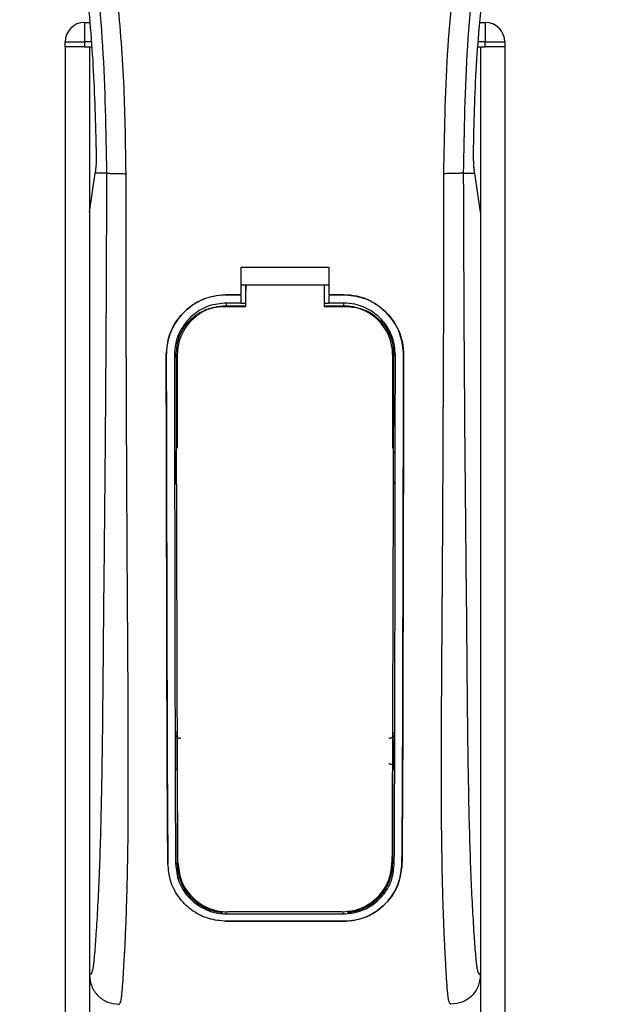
# Model space of a CAD drawing. Header units: millimetres. Extents: x 0 to 420, y 0 to 297.
# Tile 36 of 55: x 136.63 to 140.12, y 229.42 to 235.24. Entities that reach past the tile are written whole.
import ezdxf

# ---------------------------------------------------------------- set-up
doc = ezdxf.new("R2010")
doc.units = ezdxf.units.MM

msp = doc.modelspace()

# ---------------------------------------------------------------- linework, layer by layer
at = {"color": 7, "linetype": 'Continuous', "lineweight": 25}
for p, q in [((137.01053, 235.22191), (137.04122, 235.22191)), ((137.01053, 235.22191), (137.01053, 235.10636)), ((139.34863, 235.22191), (139.37931, 235.22191)), ((139.37931, 235.22191), (139.37931, 235.10636)), ((136.89498, 235.10636), (137.01053, 235.10636)), ((136.89498, 235.07747), (136.89498, 235.10636)), ((136.89498, 235.07747), (136.89498, 199.54577)), ((137.01053, 235.07747), (136.89498, 235.07747)), ((137.01053, 235.10636), (137.01053, 235.07747)), ((137.05111, 235.10636), (137.01053, 235.10636)), ((137.01053, 235.07747), (137.05359, 235.07747)), ((137.03942, 235.07747), (137.03942, 199.54577)), ((137.03942, 235.07747), (137.05359, 235.07747)), ((139.33626, 235.07747), (139.35042, 235.07747)), ((139.33626, 235.07747), (139.37931, 235.07747)), ((139.37931, 235.10636), (139.33873, 235.10636)), ((139.35042, 235.07747), (139.35042, 199.54577)), ((139.37931, 235.07747), (139.37931, 235.10636)), ((139.37931, 235.10636), (139.49486, 235.10636)), ((139.49486, 235.07747), (139.37931, 235.07747)), ((139.49486, 235.10636), (139.49486, 235.07747)), ((139.49486, 235.07747), (139.49486, 199.54577)), ((137.03942, 234.10107), (137.07304, 234.33217)), ((137.07304, 234.33217), (137.07344, 234.33497)), ((137.1404, 234.33217), (137.07304, 234.33217)), ((139.24944, 234.33217), (139.31681, 234.33217)), ((139.31681, 234.33217), (139.3164, 234.33497)), ((139.35042, 234.10107), (139.31681, 234.33217)), ((137.03942, 234.10107), (137.03942, 229.59461)), ((139.35042, 234.10107), (139.35042, 229.59461)), ((137.93493, 233.7755), (138.45491, 233.7755)), ((137.93493, 233.7755), (137.93493, 233.61318)), ((138.45491, 233.7755), (138.45491, 233.61318)), ((137.93493, 233.67095), (137.96384, 233.67095)), ((137.96384, 233.67142), (138.42604, 233.67141)), ((137.96384, 233.67142), (137.96384, 233.64111)), ((138.42604, 233.67095), (138.45491, 233.67095)), ((137.84827, 233.61318), (137.93493, 233.61318)), ((137.84827, 233.61292), (137.84827, 233.61318)), ((137.93493, 233.61292), (137.84827, 233.61292)), ((137.93493, 233.60851), (137.93493, 233.56433)), ((138.45491, 233.61318), (138.54157, 233.61318)), ((138.54157, 233.61292), (138.45491, 233.61292)), ((138.45491, 233.60851), (138.45491, 233.56433)), ((138.54157, 233.61292), (138.54157, 233.61318)), ((137.93493, 233.56433), (137.84827, 233.56433)), ((137.84827, 233.56433), (137.84827, 233.54744)), ((137.84827, 233.54744), (137.96384, 233.54744)), ((137.96384, 233.56185), (137.93493, 233.56185)), ((138.45491, 233.56185), (138.42604, 233.56185)), ((138.42604, 233.54744), (138.54157, 233.54744)), ((138.54157, 233.56433), (138.45491, 233.56433)), ((138.54157, 233.56433), (138.54157, 233.54744)), ((137.49337, 233.2575), (137.49312, 233.2575)), ((137.5418, 233.25755), (137.55839, 233.25755)), ((137.55839, 233.25755), (137.55839, 232.70767)), ((138.83146, 233.25755), (138.83146, 232.70767)), ((138.84805, 233.25755), (138.83146, 233.25755)), ((138.89647, 233.2575), (138.89672, 233.2575)), ((137.55839, 230.80313), (137.55839, 230.25325)), ((138.83146, 230.80313), (138.83146, 230.25325)), ((137.50306, 230.25296), (137.5028, 230.25296)), ((137.54828, 230.25325), (137.55839, 230.25325)), ((138.84156, 230.25325), (138.83146, 230.25325)), ((138.88678, 230.25296), (138.88705, 230.25296)), ((137.84827, 229.95567), (137.84827, 229.95973)), ((137.84827, 229.95567), (138.54157, 229.95567)), ((138.54157, 229.95567), (138.54157, 229.95973)), ((137.84827, 229.91186), (138.54157, 229.91186)), ((137.84827, 229.91186), (137.84827, 229.91156)), ((138.54157, 229.91156), (137.84827, 229.91156)), ((138.54157, 229.91186), (138.54157, 229.91156))]:
    msp.add_line(p, q, dxfattribs=at)
at = {"color": 7, "linetype": 'Continuous', "lineweight": 25, "flags": 128}
for points in [[(137.84827, 233.54744), (137.79172, 233.54187), (137.7398, 233.52638)], [(137.83097, 233.54432), (137.8483, 233.54432), (137.96384, 233.54431)], [(138.42604, 233.5443), (138.54155, 233.5443), (138.55888, 233.54431)]]:
    msp.add_lwpolyline(points, dxfattribs=at)
at = {"color": 7, "linetype": 'Continuous', "lineweight": 25}
for centre, radius, start, end in [((137.01053, 235.10636), 0.11555, 90, 180), ((139.37931, 235.10636), 0.11555, 0, 90), ((138.54157, 233.25755), 0.28988, 0, 90), ((137.84827, 233.25755), 0.28988, 113.878461, 180), ((137.84827, 230.25325), 0.28988, 180, 265.510795), ((138.54157, 230.25325), 0.28988, 274.489205, 0)]:
    msp.add_arc(centre, radius, start, end, dxfattribs=at)
for points, knots in [([(137.25551, 234.32834), (137.25329, 234.49784), (137.24874, 234.84427), (137.2082, 235.37085), (137.14445, 235.90217), (137.06555, 236.36366), (136.98453, 236.75663), (136.9126, 237.07034), (136.83396, 237.38201), (136.74719, 237.70413), (136.67253, 237.9692), (136.61746, 238.16113), (136.58964, 238.25885), (136.56349, 238.35099), (136.54082, 238.43128), (136.51853, 238.51167), (136.4987, 238.58683), (136.47825, 238.66686), (136.45945, 238.7438), (136.44225, 238.81762), (136.42666, 238.88831), (136.40077, 239.01355), (136.37043, 239.18845), (136.34455, 239.41939), (136.3375, 239.64483), (136.35154, 239.86934), (136.39059, 240.08879), (136.45368, 240.30127), (136.53917, 240.50011), (136.61418, 240.63474), (136.66628, 240.71898), (136.685, 240.74777), (136.69406, 240.7617)], [0, 0, 0, 0, 0.0757702, 0.1548571, 0.2359051, 0.3148505, 0.3639911, 0.4151955, 0.4586591, 0.5076202, 0.5642678, 0.5817192, 0.5968623, 0.6096795, 0.624536, 0.6341631, 0.6469813, 0.6592987, 0.6711121, 0.6824202, 0.6932232, 0.7035232, 0.739704, 0.7727671, 0.8079075, 0.8413785, 0.8748477, 0.9102013, 0.9450667, 0.9801292, 0.9903909, 1, 1, 1, 1]), ([(139.13433, 234.32834), (139.1385, 234.56332), (139.14685, 235.03322), (139.21954, 235.73472), (139.31985, 236.35163), (139.433, 236.88601), (139.51495, 237.223), (139.57238, 237.44343), (139.59929, 237.54456), (139.62578, 237.64205), (139.65213, 237.73742), (139.67976, 237.83619), (139.70977, 237.94239), (139.74628, 238.07009), (139.7851, 238.20562), (139.82523, 238.34709), (139.86406, 238.48398), (139.90401, 238.63523), (139.943, 238.79487), (139.98924, 239.00847), (140.03198, 239.26551), (140.05477, 239.57124), (140.04427, 239.80708), (140.01929, 239.97643), (139.99701, 240.08459), (139.9683, 240.1932), (139.93436, 240.29656), (139.89429, 240.3984), (139.84992, 240.49559), (139.80169, 240.58888), (139.74953, 240.67823), (139.7141, 240.73251), (139.69504, 240.7617)], [0, 0, 0, 0, 0.1050162, 0.2100001, 0.3148093, 0.3841756, 0.4540228, 0.4697491, 0.4859574, 0.5007826, 0.5148922, 0.5301685, 0.5466097, 0.5642069, 0.5895177, 0.6096146, 0.6299353, 0.6531323, 0.6795668, 0.7034488, 0.7509822, 0.7962784, 0.8412589, 0.8577085, 0.8747396, 0.8922462, 0.9101144, 0.9261934, 0.9450023, 0.962977, 0.9800887, 1, 1, 1, 1]), ([(136.64337, 240.74998), (136.62611, 240.72482), (136.57383, 240.64862), (136.48768, 240.503), (136.39789, 240.30747), (136.32895, 240.09398), (136.28142, 239.84477), (136.26517, 239.56123), (136.28577, 239.25024), (136.3422, 238.88996), (136.43808, 238.48383), (136.59044, 237.94145), (136.76066, 237.30576), (136.92467, 236.57153), (137.04814, 235.82993), (137.12692, 235.08244), (137.13591, 234.58221), (137.1404, 234.33217)], [0, 0, 0, 0, 0.01713148, 0.05187885, 0.08678877, 0.12161717, 0.15673053, 0.20338813, 0.25034812, 0.29727092, 0.36741646, 0.43767728, 0.5502447, 0.66284727, 0.77534658, 0.88770737, 1, 1, 1, 1]), ([(139.74646, 240.74999), (139.76373, 240.72483), (139.81601, 240.64863), (139.90217, 240.503), (139.99195, 240.30747), (140.06089, 240.09398), (140.10843, 239.84477), (140.12467, 239.56123), (140.10407, 239.25024), (140.04764, 238.88996), (139.95176, 238.48383), (139.7994, 237.94145), (139.62918, 237.30576), (139.46518, 236.57153), (139.3417, 235.82993), (139.26292, 235.08244), (139.25394, 234.58221), (139.24944, 234.33217)], [0, 0, 0, 0, 0.0171351, 0.0518824, 0.0867922, 0.1216204, 0.1567336, 0.2033911, 0.2503509, 0.2972735, 0.3674188, 0.4376794, 0.5502464, 0.6628485, 0.7753474, 0.8877078, 1, 1, 1, 1]), ([(137.07974, 234.4835), (137.0753, 234.65582), (137.06649, 234.99749), (137.03331, 235.33766), (137.01687, 235.50627)], [0, 0, 0, 0, 0.5043463, 1, 1, 1, 1]), ([(139.3101, 234.4835), (139.31409, 234.65585), (139.32057, 234.93599), (139.34703, 235.2149), (139.35722, 235.32222)], [0, 0, 0, 0, 0.6152182, 1, 1, 1, 1]), ([(137.07974, 234.4835), (137.07981, 234.46416), (137.07995, 234.42549), (137.07765, 234.37167), (137.07487, 234.34747), (137.07344, 234.33497)], [0, 0, 0, 0, 0.3260001, 0.6519821, 1, 1, 1, 1]), ([(139.3164, 234.33497), (139.31505, 234.34663), (139.31234, 234.36997), (139.30992, 234.42316), (139.31004, 234.46306), (139.3101, 234.4835)], [0, 0, 0, 0, 0.3277767, 0.6555996, 1, 1, 1, 1]), ([(137.1404, 234.33217), (137.13961, 234.10228), (137.13808, 233.65698), (137.13408, 232.99035), (137.12844, 232.33148), (137.12266, 231.79971), (137.11918, 231.39966), (137.11678, 231.13151), (137.11351, 230.86653), (137.1091, 230.61521), (137.10347, 230.38773), (137.09645, 230.18537), (137.08803, 230.00189), (137.07873, 229.84769), (137.07082, 229.73911), (137.06495, 229.67485), (137.06069, 229.64011), (137.05611, 229.61755), (137.04904, 229.59678), (137.04335, 229.5955), (137.03942, 229.59461)], [0, 0, 0, 0, 0.1345803, 0.2606891, 0.3908258, 0.5218164, 0.5741497, 0.6260119, 0.6794971, 0.7306436, 0.7758676, 0.8176431, 0.8578189, 0.896894, 0.9271554, 0.9404322, 0.9512566, 0.9620129, 0.9737095, 1, 1, 1, 1]), ([(137.1404, 234.33217), (137.14304, 234.33171), (137.1485, 234.33076), (137.17569, 234.32951), (137.21314, 234.32861), (137.24172, 234.32843), (137.25551, 234.32834)], [0, 0, 0, 0, 0.2412013, 0.5, 0.7587987, 1, 1, 1, 1]), ([(137.21334, 229.42128), (137.21702, 229.42349), (137.22475, 229.42813), (137.2322, 229.48045), (137.23809, 229.56513), (137.24272, 229.64378), (137.24629, 229.70531), (137.24802, 229.73542), (137.24966, 229.76611), (137.25181, 229.81154), (137.25478, 229.88027), (137.25746, 229.95148), (137.25988, 230.02516), (137.26203, 230.10131), (137.26392, 230.17993), (137.26553, 230.261), (137.26707, 230.35368), (137.26825, 230.4653), (137.26894, 230.60352), (137.26918, 230.76656), (137.26894, 230.95484), (137.26823, 231.16839), (137.26705, 231.40676), (137.26534, 231.67078), (137.26339, 231.94935), (137.26161, 232.23615), (137.26007, 232.52429), (137.25876, 232.81684), (137.25768, 233.11017), (137.2568, 233.39612), (137.25614, 233.66387), (137.25568, 233.89502), (137.25545, 234.08206), (137.25534, 234.21964), (137.25546, 234.29724), (137.25551, 234.32834)], [0, 0, 0, 0, 0.0298605, 0.062661, 0.0824207, 0.1065055, 0.1214363, 0.1269566, 0.1277359, 0.1429311, 0.1582172, 0.1736223, 0.1891751, 0.2049044, 0.2208385, 0.2370044, 0.2534273, 0.275546, 0.3020067, 0.3328988, 0.3683202, 0.4083393, 0.4529465, 0.5020123, 0.5563269, 0.6093284, 0.6630895, 0.718023, 0.7733257, 0.8273697, 0.8780517, 0.923096, 0.956626, 0.9826179, 1, 1, 1, 1]), ([(139.1765, 229.42128), (139.17258, 229.42364), (139.1666, 229.42723), (139.16052, 229.45924), (139.15592, 229.50251), (139.15114, 229.57133), (139.14597, 229.65781), (139.14046, 229.75861), (139.13489, 229.87985), (139.1298, 230.02515), (139.12575, 230.18042), (139.12182, 230.39871), (139.12042, 230.58573), (139.12005, 230.73376), (139.11998, 230.78401), (139.11996, 230.83533), (139.12001, 230.88771), (139.12011, 230.94114), (139.12028, 231.00518), (139.12076, 231.09769), (139.12134, 231.19162), (139.12189, 231.27904), (139.12232, 231.34372), (139.12278, 231.41452), (139.1233, 231.49143), (139.12386, 231.57439), (139.12517, 231.76449), (139.1273, 232.07824), (139.12967, 232.51207), (139.13152, 232.96696), (139.13365, 233.41465), (139.13538, 233.86955), (139.13469, 234.17119), (139.13433, 234.32834)], [0, 0, 0, 0, 0.0309601, 0.0470935, 0.0633299, 0.0859793, 0.1072653, 0.1278389, 0.1583054, 0.1892525, 0.2209093, 0.2534961, 0.3188256, 0.3281418, 0.3376388, 0.3473178, 0.3571797, 0.367225, 0.377454, 0.3932487, 0.4192536, 0.4302031, 0.4422954, 0.4555298, 0.4699033, 0.4854101, 0.5020411, 0.5764995, 0.6616013, 0.7455969, 0.8314042, 0.9121632, 1, 1, 1, 1]), ([(139.24944, 234.33217), (139.24681, 234.33171), (139.24134, 234.33076), (139.21415, 234.32951), (139.17671, 234.32861), (139.14812, 234.32843), (139.13433, 234.32834)], [0, 0, 0, 0, 0.2412013, 0.5, 0.7587987, 1, 1, 1, 1]), ([(139.24944, 234.33217), (139.25023, 234.10228), (139.25176, 233.65698), (139.25576, 232.99035), (139.2614, 232.33148), (139.26718, 231.79971), (139.27066, 231.39966), (139.27306, 231.13151), (139.27633, 230.86653), (139.28074, 230.61521), (139.28638, 230.38773), (139.29339, 230.18537), (139.30181, 230.00189), (139.31112, 229.84769), (139.31903, 229.73911), (139.3249, 229.67485), (139.32915, 229.64011), (139.33374, 229.61755), (139.3408, 229.59678), (139.34649, 229.5955), (139.35042, 229.59461)], [0, 0, 0, 0, 0.1345803, 0.2606891, 0.3908258, 0.5218164, 0.5741497, 0.6260119, 0.6794971, 0.7306436, 0.7758676, 0.8176431, 0.8578189, 0.896894, 0.9271554, 0.9404322, 0.9512566, 0.9620129, 0.9737095, 1, 1, 1, 1]), ([(137.96384, 233.54431), (137.96384, 233.55156), (137.96384, 233.59393), (137.96384, 233.6363), (137.96384, 233.67142)], [0, 0, 0, 0, 0.1712419, 1, 1, 1, 1]), ([(138.42604, 233.67141), (138.42604, 233.6363), (138.42604, 233.59393), (138.42604, 233.55156), (138.42604, 233.5443)], [0, 0, 0, 0, 0.828615, 1, 1, 1, 1]), ([(137.49312, 233.2575), (137.49699, 233.29746), (137.50472, 233.37738), (137.5659, 233.48401), (137.65607, 233.56447), (137.75603, 233.6071), (137.82206, 233.61145), (137.84827, 233.61318)], [0, 0, 0, 0, 0.2148442, 0.4296944, 0.6444289, 0.8588775, 1, 1, 1, 1]), ([(137.84827, 233.61292), (137.80841, 233.60901), (137.7287, 233.60118), (137.62246, 233.54012), (137.5422, 233.45028), (137.49941, 233.35031), (137.4951, 233.28404), (137.49337, 233.2575)], [0, 0, 0, 0, 0.214095, 0.4281873, 0.6423212, 0.8567424, 1, 1, 1, 1]), ([(137.96384, 233.54289), (137.96384, 233.55024), (137.96384, 233.58298), (137.96384, 233.61572), (137.96384, 233.64111)], [0, 0, 0, 0, 0.22444922, 1, 1, 1, 1]), ([(138.54157, 233.61318), (138.58145, 233.60926), (138.6612, 233.60143), (138.76754, 233.54036), (138.84788, 233.45041), (138.89069, 233.35034), (138.895, 233.28404), (138.89672, 233.2575)], [0, 0, 0, 0, 0.21404171, 0.42807797, 0.64237324, 0.85687776, 1, 1, 1, 1]), ([(138.89647, 233.2575), (138.89261, 233.29743), (138.88488, 233.3773), (138.82374, 233.48381), (138.73368, 233.56422), (138.6338, 233.60685), (138.56778, 233.6112), (138.54157, 233.61292)], [0, 0, 0, 0, 0.2148479, 0.4297059, 0.6442694, 0.8587571, 1, 1, 1, 1]), ([(137.84827, 233.56433), (137.81385, 233.56095), (137.74501, 233.55418), (137.65324, 233.50146), (137.58394, 233.42384), (137.54703, 233.33756), (137.54329, 233.2804), (137.5418, 233.25755)], [0, 0, 0, 0, 0.21417222, 0.42834084, 0.64261733, 0.85715137, 1, 1, 1, 1]), ([(137.55279, 233.26742), (137.55581, 233.2984), (137.56185, 233.36037), (137.60929, 233.44297), (137.67924, 233.50561), (137.75758, 233.53933), (137.80985, 233.54288), (137.83097, 233.54432)], [0, 0, 0, 0, 0.2133277, 0.4266829, 0.6395459, 0.8543822, 1, 1, 1, 1]), ([(138.84805, 233.25755), (138.84469, 233.29204), (138.83798, 233.36102), (138.78511, 233.45301), (138.70727, 233.52239), (138.62106, 233.55911), (138.56414, 233.56285), (138.54157, 233.56433)], [0, 0, 0, 0, 0.2149666, 0.4299412, 0.6447022, 0.8591569, 1, 1, 1, 1]), ([(138.55888, 233.5443), (138.59024, 233.54123), (138.65297, 233.53508), (138.73648, 233.48716), (138.79936, 233.41667), (138.83241, 233.33887), (138.83572, 233.28761), (138.83703, 233.26741)], [0, 0, 0, 0, 0.2155917, 0.4312275, 0.6458938, 0.860392, 1, 1, 1, 1]), ([(137.5028, 230.25296), (137.50214, 230.32758), (137.50083, 230.47686), (137.49902, 230.78771), (137.49723, 231.36981), (137.49534, 232.22015), (137.49386, 232.9117), (137.49312, 233.2575)], [0, 0, 0, 0, 0.0777426, 0.1555294, 0.313984, 0.6569639, 1, 1, 1, 1]), ([(137.49337, 233.2575), (137.49384, 233.00622), (137.49478, 232.50367), (137.49658, 231.87764), (137.49763, 231.37484), (137.49854, 230.99653), (137.50004, 230.61809), (137.50206, 230.37458), (137.50306, 230.25296)], [0, 0, 0, 0, 0.2490164, 0.4980152, 0.6229127, 0.7477829, 0.8740258, 1, 1, 1, 1]), ([(137.5418, 233.25755), (137.54209, 233.00629), (137.54269, 232.50362), (137.54393, 231.87751), (137.54465, 231.37466), (137.54529, 230.99652), (137.54626, 230.61824), (137.54761, 230.37482), (137.54828, 230.25325)], [0, 0, 0, 0, 0.2490176, 0.498185, 0.6230408, 0.7478694, 0.8740688, 1, 1, 1, 1]), ([(137.5621, 230.2591), (137.56165, 230.35346), (137.56073, 230.54229), (137.5593, 230.93735), (137.55762, 231.54284), (137.55523, 232.35246), (137.5536, 232.96244), (137.55279, 233.26742)], [0, 0, 0, 0, 0.0978357, 0.1957746, 0.39589, 0.6979489, 1, 1, 1, 1]), ([(138.83703, 233.26741), (138.83646, 233.04559), (138.8353, 232.60184), (138.83315, 231.87868), (138.83143, 231.2335), (138.82985, 230.74157), (138.82875, 230.46317), (138.82807, 230.32711), (138.82774, 230.2591)], [0, 0, 0, 0, 0.21955513, 0.43923807, 0.71852932, 0.858393, 0.92921188, 1, 1, 1, 1]), ([(138.84156, 230.25325), (138.84198, 230.32326), (138.84281, 230.46332), (138.84396, 230.75486), (138.84525, 231.33151), (138.84654, 232.19168), (138.84755, 232.90223), (138.84805, 233.25755)], [0, 0, 0, 0, 0.0730832, 0.1462031, 0.2950753, 0.6474953, 1, 1, 1, 1]), ([(138.88678, 230.25296), (138.8874, 230.32297), (138.88864, 230.46302), (138.8904, 230.75456), (138.89214, 231.26957), (138.89391, 232.13007), (138.89552, 232.84044), (138.89647, 233.2575)], [0, 0, 0, 0, 0.07307777, 0.14619217, 0.29505614, 0.58611958, 1, 1, 1, 1]), ([(138.89672, 233.2575), (138.89626, 233.00623), (138.89532, 232.5037), (138.89352, 231.87769), (138.89246, 231.37492), (138.89155, 230.99667), (138.89006, 230.61834), (138.88805, 230.37467), (138.88705, 230.25296)], [0, 0, 0, 0, 0.24904151, 0.49806581, 0.62297227, 0.74785232, 0.8740546, 1, 1, 1, 1]), ([(137.54522, 232.69352), (137.54524, 232.68457), (137.54532, 232.62625), (137.54542, 232.55922), (137.54552, 232.50114), (137.54553, 232.49241)], [0, 0, 0, 0, 0.1334237, 0.8696656, 1, 1, 1, 1]), ([(137.5544, 232.67295), (137.55359, 232.67359), (137.55023, 232.67623), (137.54641, 232.68341), (137.54563, 232.69007), (137.54522, 232.69352)], [0, 0, 0, 0, 0.1332428, 0.5513392, 1, 1, 1, 1]), ([(138.84462, 232.69352), (138.84427, 232.6903), (138.84356, 232.68386), (138.8399, 232.67664), (138.83641, 232.67379), (138.83545, 232.673)], [0, 0, 0, 0, 0.4197308, 0.8394614, 1, 1, 1, 1]), ([(137.54553, 232.49241), (137.54587, 232.49565), (137.54655, 232.50212), (137.55026, 232.50944), (137.55382, 232.51234), (137.55484, 232.51317)], [0, 0, 0, 0, 0.4160512, 0.83216248, 1, 1, 1, 1]), ([(138.83501, 232.51322), (138.83587, 232.51254), (138.83927, 232.50986), (138.84315, 232.50261), (138.84391, 232.49591), (138.84431, 232.49241)], [0, 0, 0, 0, 0.1394793, 0.5506459, 1, 1, 1, 1]), ([(137.54801, 231.0212), (137.54884, 231.02211), (137.55074, 231.02422), (137.55391, 231.0276), (137.55654, 231.03032), (137.55809, 231.03189), (137.55839, 231.03219)], [0, 0, 0, 0, 0.23957, 0.5510243, 0.9142459, 1, 1, 1, 1]), ([(137.54801, 231.0212), (137.54803, 231.01215), (137.54816, 230.95166), (137.54832, 230.88241), (137.54849, 230.8224), (137.54852, 230.81356)], [0, 0, 0, 0, 0.13047134, 0.87197417, 1, 1, 1, 1]), ([(137.58009, 230.99255), (137.57684, 230.99252), (137.57034, 230.99244), (137.56122, 230.99641), (137.55393, 231.00292), (137.54898, 231.01153), (137.54833, 231.01798), (137.54801, 231.0212)], [0, 0, 0, 0, 0.1995185, 0.3990159, 0.5990992, 0.8002843, 1, 1, 1, 1]), ([(138.84183, 231.0212), (138.8415, 231.01794), (138.84084, 231.01143), (138.8358, 231.00276), (138.82839, 230.99625), (138.81928, 230.99241), (138.81287, 230.99251), (138.80975, 230.99255)], [0, 0, 0, 0, 0.2023246, 0.4046539, 0.6067659, 0.8079877, 1, 1, 1, 1]), ([(138.83146, 231.03219), (138.83301, 231.03061), (138.83582, 231.02774), (138.83928, 231.02403), (138.84118, 231.02192), (138.84183, 231.0212)], [0, 0, 0, 0, 0.4489749, 0.8121966, 1, 1, 1, 1]), ([(138.84133, 230.81356), (138.84135, 230.8224), (138.84152, 230.88241), (138.84168, 230.95166), (138.84181, 231.01215), (138.84183, 231.0212)], [0, 0, 0, 0, 0.1280258, 0.8695287, 1, 1, 1, 1]), ([(137.55839, 230.80313), (137.55689, 230.80466), (137.55413, 230.80748), (137.55084, 230.811), (137.54905, 230.81297), (137.54852, 230.81356)], [0, 0, 0, 0, 0.4562153, 0.8385917, 1, 1, 1, 1]), ([(138.8095, 230.84237), (138.81271, 230.8424), (138.81915, 230.84245), (138.82817, 230.83852), (138.83538, 230.83207), (138.84037, 230.82343), (138.841, 230.81689), (138.84133, 230.81356)], [0, 0, 0, 0, 0.1972455, 0.3944793, 0.5922386, 0.7922658, 1, 1, 1, 1]), ([(138.84133, 230.81356), (138.84062, 230.81278), (138.83883, 230.8108), (138.83578, 230.80756), (138.8332, 230.80489), (138.8317, 230.80337), (138.83146, 230.80313)], [0, 0, 0, 0, 0.2159047, 0.5437839, 0.9261602, 1, 1, 1, 1]), ([(137.84827, 229.91156), (137.81303, 229.91473), (137.74265, 229.92106), (137.64745, 229.96967), (137.56858, 230.04422), (137.5141, 230.14199), (137.50644, 230.21717), (137.5028, 230.25296)], [0, 0, 0, 0, 0.1867018, 0.3729124, 0.5722054, 0.7963772, 1, 1, 1, 1]), ([(137.54828, 230.25325), (137.55236, 230.21715), (137.56052, 230.14496), (137.61975, 230.05155), (137.70533, 229.98451), (137.78877, 229.95788), (137.83619, 229.95612), (137.84827, 229.95567)], [0, 0, 0, 0, 0.23659066, 0.47309548, 0.70946839, 0.92599164, 1, 1, 1, 1]), ([(137.5621, 230.2591), (137.56601, 230.22407), (137.57383, 230.15402), (137.63117, 230.06304), (137.71426, 229.99718), (137.79675, 229.96983), (137.8447, 229.96788), (137.85787, 229.96735)], [0, 0, 0, 0, 0.2333586, 0.4666154, 0.700476, 0.9177481, 1, 1, 1, 1]), ([(138.53197, 229.96734), (138.56264, 229.97013), (138.6239, 229.97571), (138.70654, 230.0185), (138.77402, 230.0836), (138.81902, 230.167), (138.82496, 230.22975), (138.82774, 230.2591)], [0, 0, 0, 0, 0.1905868, 0.3807478, 0.5820906, 0.8045106, 1, 1, 1, 1]), ([(138.54157, 229.95567), (138.57232, 229.95845), (138.63373, 229.964), (138.71672, 230.00665), (138.78508, 230.07181), (138.83206, 230.15694), (138.83849, 230.22208), (138.84156, 230.25325)], [0, 0, 0, 0, 0.1873634, 0.3742734, 0.5733177, 0.7958103, 1, 1, 1, 1]), ([(138.88705, 230.25296), (138.88222, 230.21147), (138.87257, 230.12851), (138.80428, 230.02144), (138.70575, 229.94446), (138.6096, 229.91401), (138.55512, 229.91205), (138.54157, 229.91156)], [0, 0, 0, 0, 0.2362426, 0.4723403, 0.7098627, 0.9278237, 1, 1, 1, 1]), ([(138.54157, 229.91186), (138.57667, 229.915), (138.64677, 229.92129), (138.74157, 229.96951), (138.82037, 230.04355), (138.87528, 230.14124), (138.88305, 230.21679), (138.88678, 230.25296)], [0, 0, 0, 0, 0.1858018, 0.3710943, 0.5695952, 0.7939653, 1, 1, 1, 1]), ([(138.53197, 229.96734), (138.51928, 229.96734), (138.39547, 229.96734), (138.17077, 229.96735), (137.95876, 229.96735), (137.85787, 229.96735)], [0, 0, 0, 0, 0.0564649, 0.5510099, 1, 1, 1, 1]), ([(137.03942, 229.59461), (137.04204, 229.57187), (137.04729, 229.52639), (137.08756, 229.46914), (137.14502, 229.42913), (137.19054, 229.42393), (137.21334, 229.42133)], [0, 0, 0, 0, 0.2499459, 0.4997381, 0.749424, 1, 1, 1, 1]), ([(139.35042, 229.59461), (139.3478, 229.57187), (139.34255, 229.52639), (139.30228, 229.46914), (139.24483, 229.42913), (139.1993, 229.42393), (139.1765, 229.42133)], [0, 0, 0, 0, 0.2499459, 0.4997381, 0.749424, 1, 1, 1, 1])]:
    msp.add_open_spline(points, degree=3, knots=knots, dxfattribs=at)

doc.saveas('drawing.dxf')
